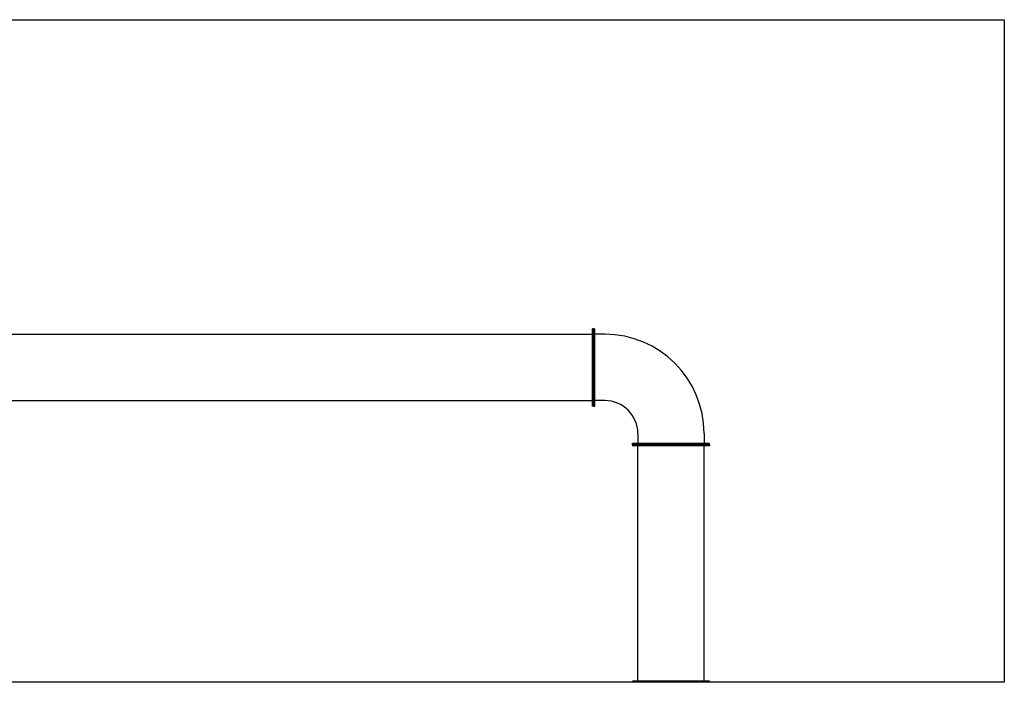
# Model space of a CAD drawing. Extents: x -156717 to 425753, y -51191 to 363295.
# Tile 145 of 256: x 129139 to 133599, y 97956 to 100956. Entities that reach past the tile are written whole.
import ezdxf
from ezdxf.enums import TextEntityAlignment as Align

# ---------------------------------------------------------------- set-up
doc = ezdxf.new("R2010")
doc.units = 0
doc.header["$LTSCALE"] = 50
doc.layers.get('0').update_dxf_attribs({"linetype": 'CONTINUOUS'})
doc.layers.add('WL570---_RETOUR', color=112, linetype='CONTINUOUS')
doc.layers.add('WM570---_RETOUR_PR', color=1, linetype='CONTINUOUS')
doc.layers.add('WM$5----_HULPRUIMTE', color=1, linetype='CONTINUOUS', plot=False)
doc.styles.add('BURO-018', font='ARIAL.TTF', dxfattribs={"height": 63})

# ---------------------------------------------------------------- blocks, each defined once
blk = doc.blocks.new('*U874')
at = {"ltscale": 10}
for p, q in [((-1500, -5899.4), (-1500, 5899.4)), ((-1500, 5899.4), (1500, 5899.4)), ((1500, 5899.4), (1500, -5899.4)), ((1500, -5899.4), (-1500, -5899.4))]:
    blk.add_line(p, q, dxfattribs=at)
blk = doc.blocks.new('*U880')
at = {"color": 0, "ltscale": 10}
for p, q in [((0, 175, -2708.4), (5, 175, -2708.4)), ((0, -175, -2708.4), (0, 175, -2708.4)), ((5, -175, -2708.4), (5, 175, -2708.4)), ((5, 150, -2708.4), (1070.9, 150, -2708.4)), ((1075.9, 175, -2708.4), (1070.9, 175, -2708.4)), ((1070.9, -175, -2708.4), (1070.9, 175, -2708.4)), ((1075.9, -175, -2708.4), (1075.9, 175, -2708.4)), ((0, -175, -2708.4), (5, -175, -2708.4)), ((5, -150, -2708.4), (1070.9, -150, -2708.4)), ((1075.9, -175, -2708.4), (1070.9, -175, -2708.4))]:
    blk.add_line(p, q, dxfattribs=at)
at = {"layer": 'WM570---_RETOUR_PR', "color": 1, "style": 'BURO-018'}
blk.add_attdef('POSNR', text='', height=90, dxfattribs=at).set_placement((0, 0), align=Align.MIDDLE)
blk = doc.blocks.new('*U881')
at = {"color": 0, "ltscale": 10}
for p, q in [((0, 175, -2708.4), (5, 175, -2708.4)), ((0, -175, -2708.4), (0, 175, -2708.4)), ((5, -175, -2708.4), (5, 175, -2708.4)), ((5, 150, -2708.4), (4111.4, 150, -2708.4)), ((4116.4, 175, -2708.4), (4111.4, 175, -2708.4)), ((4111.4, -175, -2708.4), (4111.4, 175, -2708.4)), ((4116.4, -175, -2708.4), (4116.4, 175, -2708.4)), ((0, -175, -2708.4), (5, -175, -2708.4)), ((5, -150, -2708.4), (4111.4, -150, -2708.4)), ((4116.4, -175, -2708.4), (4111.4, -175, -2708.4))]:
    blk.add_line(p, q, dxfattribs=at)
at = {"layer": 'WM570---_RETOUR_PR', "color": 1, "style": 'BURO-018'}
blk.add_attdef('POSNR', text='', height=90, dxfattribs=at).set_placement((0, 0), align=Align.MIDDLE)
blk = doc.blocks.new('*U882')
at = {"color": 0, "ltscale": 10}
for p, q in [((-175, 350, -2708.4), (-175, 345, -2708.4)), ((-175, 350, -2708.4), (175, 350, -2708.4)), ((-175, 345, -2708.4), (175, 345, -2708.4)), ((-150, 300, -2708.4), (-150, 345, -2708.4)), ((150, 300, -2708.4), (150, 345, -2708.4)), ((175, 350, -2708.4), (175, 345, -2708.4)), ((-350, 175, -2708.4), (-345, 175, -2708.4)), ((-350, -175, -2708.4), (-350, 175, -2708.4)), ((-345, -175, -2708.4), (-345, 175, -2708.4)), ((-300, 150, -2708.4), (-345, 150, -2708.4)), ((-350, -175, -2708.4), (-345, -175, -2708.4)), ((-300, -150, -2708.4), (-345, -150, -2708.4))]:
    blk.add_line(p, q, dxfattribs=at)
for radius in [150, 450]:
    blk.add_arc((-300, 300, -2708.4), radius, 270, 0, dxfattribs=at)
at = {"layer": 'WM570---_RETOUR_PR', "color": 1, "style": 'BURO-018'}
blk.add_attdef('POSNR', text='', height=90, dxfattribs=at).set_placement((0, 0), align=Align.MIDDLE)

msp = doc.modelspace()

# ---------------------------------------------------------------- block references
at = {"layer": 'WL570---_RETOUR'}
msp.add_blockref('*U881', (127622.66598, 99381.63924, 2708.38824), dxfattribs=at)
at = {"layer": 'WL570---_RETOUR', "rotation": 90}
for name, p in [('*U882', (132089.10385, 99381.63924, 2708.38824)), ('*U880', (132089.10385, 97955.75407, 2708.38824))]:
    msp.add_blockref(name, p, dxfattribs=at)
at = {"layer": 'WM$5----_HULPRUIMTE'}
ref = msp.add_blockref('*U874', (127699.13985, 99456.13924), dxfattribs=dict(at, rotation=270))
ref.add_attrib('AANZICHT', 'VOORAANZICHT', (121844.69244, 98001.13924), dxfattribs={"height": 90, "style": 'BURO-018'})

doc.saveas('drawing.dxf')
